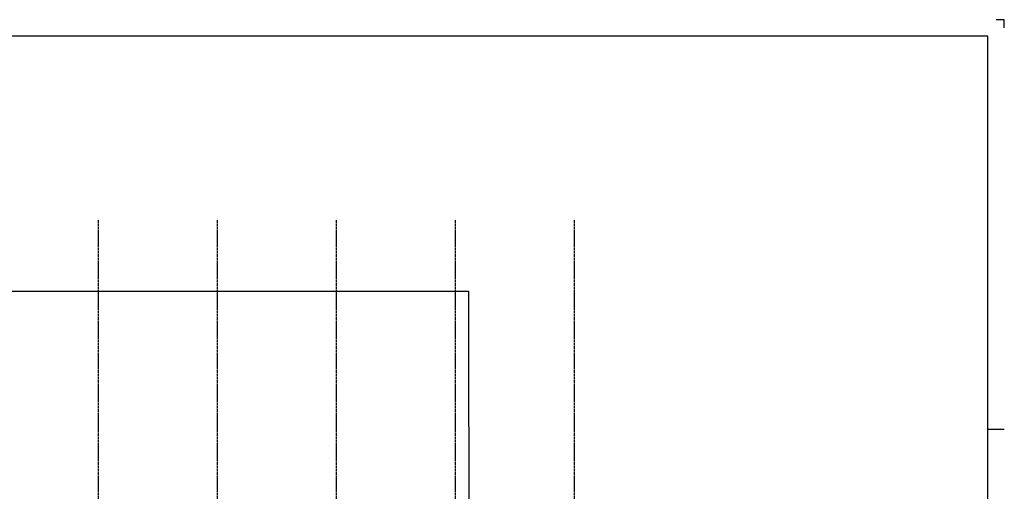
# Model space of a CAD drawing. Extents: x -257677 to 221252, y -185516 to 120782.
# Tile 67 of 171: x 23551 to 53277, y -157690 to -143466. Entities that reach past the tile are written whole.
import ezdxf

# ---------------------------------------------------------------- set-up
doc = ezdxf.new("R2010")
doc.units = 0
doc.header["$LTSCALE"] = 50
doc.linetypes.add('CENTER', pattern=[2, 1.25, -0.25, 0.25, -0.25])
for name, color, linetype in [('BOUW', 1, 'CONTINUOUS'), ('KADER', 7, 'CONTINUOUS'), ('STRAMIEN', 2, 'CENTER')]:
    doc.layers.add(name, color=color, linetype=linetype)

# ---------------------------------------------------------------- blocks, each defined once
blk = doc.blocks.new('KADERA0')
at = {"layer": 'KADER', "color": 1}
for p, q in [((1189, 841), (1184, 841)), ((1189, 836), (1189, 841)), ((1179, 594), (1189, 594))]:
    blk.add_line(p, q, dxfattribs=at)
at = {"layer": 'KADER', "color": 4}
for p, q in [((1179, 831), (25, 831)), ((1179, 10), (1179, 831))]:
    blk.add_line(p, q, dxfattribs=at)

msp = doc.modelspace()

# ---------------------------------------------------------------- linework, layer by layer
at = {"layer": 'BOUW', "linetype": 'Continuous'}
msp.add_lwpolyline([(3947.1648, -159306.26549), (3947.1648, -151651.26549), (37101.1648, -151651.26549), (37106.1648, -159831.36549)], dxfattribs=at)
at = {"layer": 'STRAMIEN'}
for points in [[(25932.8648, -179296.60654), (25932.8648, -149487.60654)], [(29525.8648, -179296.60654), (29525.8648, -149487.60654)], [(33118.8648, -179296.60654), (33118.8648, -149487.60654)], [(36711.8648, -179296.60654), (36711.8648, -149487.60654)], [(40304.8648, -179296.60654), (40304.8648, -149487.60654)]]:
    msp.add_lwpolyline(points, dxfattribs=at)

# ---------------------------------------------------------------- block references
at = {"layer": 'KADER', "color": 2, "linetype": 'Continuous', "xscale": 50, "yscale": 50, "zscale": 50}
msp.add_blockref('KADERA0', (-6172.8352, -185516.00654), dxfattribs=at)

doc.saveas('drawing.dxf')
